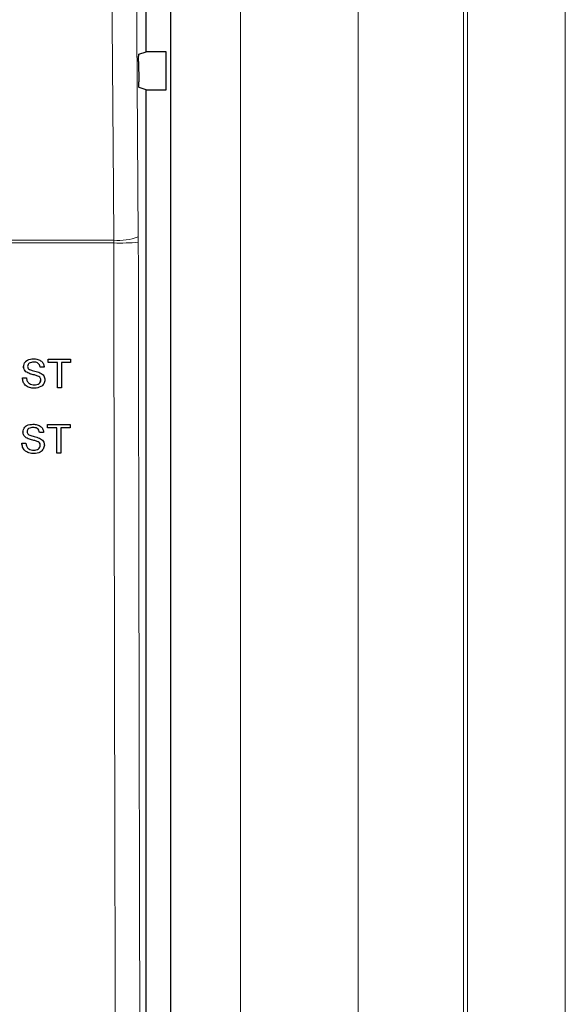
# Model space of a CAD drawing. Header units: millimetres. Extents: x 5 to 418, y 2 to 292.
# Tile 29 of 93: x 118 to 125, y 185 to 198. Entities that reach past the tile are written whole.
import ezdxf

# ---------------------------------------------------------------- set-up
doc = ezdxf.new("R2010")
doc.units = ezdxf.units.MM

msp = doc.modelspace()

# ---------------------------------------------------------------- linework, layer by layer
at = {"color": 7, "linetype": 'Continuous', "lineweight": 18}
for p, q in [((122.3707, 160.0035), (122.3707, 209.8904)), ((123.7143, 209.8904), (123.7143, 160.0035)), ((123.7676, 159.9502), (123.7676, 209.8904)), ((125.0159, 209.8904), (125.0159, 159.9502)), ((119.9797, 174.0732), (119.9797, 207.8743)), ((120.8679, 207.8743), (120.8679, 174.0732)), ((119.2496, 194.9728), (115.1892, 194.9728)), ((115.1913, 195.0079), (119.2492, 195.0079)), ((119.2492, 195.0079), (119.2496, 194.9728)), ((119.5631, 194.9819), (119.5629, 195.0521))]:
    msp.add_line(p, q, dxfattribs=at)
at = {"color": 7, "linetype": 'Continuous', "lineweight": 25}
for p, q in [((119.9785, 174.0743), (119.9785, 207.8731)), ((119.663, 197.4179), (119.663, 197.9295)), ((119.571, 197.3873), (119.663, 197.4179)), ((119.9202, 197.4179), (119.663, 197.4179)), ((119.9202, 196.9295), (119.9202, 197.4179)), ((119.5667, 197.2929), (119.5686, 197.0319)), ((119.663, 196.9295), (119.5728, 196.9596)), ((119.663, 174.3233), (119.663, 196.9295)), ((119.663, 196.9295), (119.9202, 196.9295)), ((118.2248, 193.4926), (118.2247, 193.4926)), ((118.4123, 193.4879), (118.4121, 193.4879)), ((118.4123, 193.4456), (118.4121, 193.4456)), ((118.4123, 193.4456), (118.4123, 193.4879)), ((118.4123, 193.4879), (118.6988, 193.4879)), ((118.5298, 193.4456), (118.4123, 193.4456)), ((118.5298, 193.1212), (118.5298, 193.4456)), ((118.6988, 193.4456), (118.5814, 193.4456)), ((118.5814, 193.4456), (118.5814, 193.1212)), ((118.6988, 193.4879), (118.6988, 193.4456)), ((118.0976, 193.3922), (118.0975, 193.3922)), ((118.1517, 193.3129), (118.1514, 193.3129)), ((118.309, 193.3845), (118.3087, 193.3845)), ((118.3607, 193.3845), (118.309, 193.3845)), ((118.5294, 193.1212), (118.5294, 193.4159)), ((118.0836, 193.2482), (118.0832, 193.2482)), ((118.0836, 193.2482), (118.1352, 193.2482)), ((118.2794, 193.2723), (118.279, 193.2723)), ((118.3184, 193.2228), (118.3181, 193.2228)), ((118.237, 193.1165), (118.2367, 193.1165)), ((118.5298, 193.1212), (118.5294, 193.1212)), ((118.5814, 193.1212), (118.5298, 193.1212)), ((118.0907, 192.5567), (118.0905, 192.5567)), ((118.2179, 192.6571), (118.2178, 192.6571)), ((118.3021, 192.549), (118.3018, 192.549)), ((118.3537, 192.549), (118.3021, 192.549)), ((118.4054, 192.6524), (118.4052, 192.6524)), ((118.4054, 192.6101), (118.4052, 192.6101)), ((118.4054, 192.6101), (118.4054, 192.6524)), ((118.4054, 192.6524), (118.6919, 192.6524)), ((118.5228, 192.6101), (118.4054, 192.6101)), ((118.5225, 192.2857), (118.5225, 192.5808)), ((118.5228, 192.2857), (118.5228, 192.6101)), ((118.6919, 192.6101), (118.5745, 192.6101)), ((118.5745, 192.6101), (118.5745, 192.2857)), ((118.6919, 192.6524), (118.6919, 192.6101)), ((118.0766, 192.4126), (118.0763, 192.4126)), ((118.0766, 192.4126), (118.1283, 192.4126)), ((118.1448, 192.4774), (118.1445, 192.4774)), ((118.2724, 192.4368), (118.2721, 192.4368)), ((118.3114, 192.3873), (118.3111, 192.3873)), ((118.5228, 192.2857), (118.5225, 192.2857)), ((118.5745, 192.2857), (118.5228, 192.2857)), ((118.2301, 192.281), (118.2297, 192.281))]:
    msp.add_line(p, q, dxfattribs=at)
at = {"color": 7, "linetype": 'Continuous', "lineweight": 18, "flags": 128}
for points in [[(119.2492, 195.0079), (119.2445, 195.6686), (119.2258, 198.3114), (119.1657, 206.8017)], [(119.4798, 206.8459), (119.5213, 200.9469), (119.5629, 195.0521)]]:
    msp.add_lwpolyline(points, dxfattribs=at)
at = {"color": 7, "linetype": 'Continuous', "lineweight": 18}
for centre, radius, start, end in [((119.3122, 195.6953), 0.6903, 264.75697, 291.28619), ((119.3143, 198.1431), 3.171, 268.83046, 274.50021)]:
    msp.add_arc(centre, radius, start, end, dxfattribs=at)
at = {"color": 7, "linetype": 'Continuous', "lineweight": 25}
for points, knots in [([(119.5667, 197.2929), (119.5667, 197.3022), (119.5667, 197.3209), (119.5672, 197.3475), (119.5682, 197.3689), (119.5695, 197.3839), (119.5705, 197.3861), (119.571, 197.3873)], [0, 0, 0, 0, 0.1983621, 0.396713, 0.5954388, 0.7952465, 1, 1, 1, 1]), ([(119.5728, 196.9596), (119.5723, 196.9607), (119.5714, 196.9629), (119.57, 196.9778), (119.5691, 196.9995), (119.5687, 197.0191), (119.5686, 197.0301), (119.5686, 197.0319)], [0, 0, 0, 0, 0.2392868, 0.4785981, 0.7171951, 0.9543381, 1, 1, 1, 1]), ([(118.0973, 193.3922), (118.0985, 193.4035), (118.101, 193.4261), (118.1193, 193.4557), (118.1589, 193.4863), (118.1975, 193.49), (118.2245, 193.4926)], [0, 0, 0, 0, 0.1870287, 0.3741238, 0.5611402, 1, 1, 1, 1]), ([(118.0976, 193.3922), (118.0989, 193.4035), (118.1013, 193.4261), (118.1196, 193.4557), (118.1593, 193.4863), (118.1978, 193.49), (118.2248, 193.4926)], [0, 0, 0, 0, 0.1870287, 0.3741238, 0.5611402, 1, 1, 1, 1]), ([(118.2269, 193.4503), (118.2169, 193.4499), (118.197, 193.4492), (118.1706, 193.439), (118.1525, 193.4191), (118.1504, 193.4034), (118.1493, 193.3956)], [0, 0, 0, 0, 0.28129027, 0.56082021, 0.78068028, 1, 1, 1, 1]), ([(118.2248, 193.4926), (118.243, 193.4915), (118.2792, 193.4892), (118.3261, 193.4661), (118.3548, 193.4272), (118.3587, 193.3987), (118.3607, 193.3845)], [0, 0, 0, 0, 0.2807972, 0.5601508, 0.7798767, 1, 1, 1, 1]), ([(118.3087, 193.3845), (118.3067, 193.3954), (118.3028, 193.4173), (118.2732, 193.4473), (118.2443, 193.4491), (118.2265, 193.4503)], [0, 0, 0, 0, 0.28109672, 0.56028736, 1, 1, 1, 1]), ([(118.309, 193.3845), (118.307, 193.3954), (118.3031, 193.4173), (118.2736, 193.4473), (118.2446, 193.4491), (118.2269, 193.4503)], [0, 0, 0, 0, 0.2810967, 0.5602874, 1, 1, 1, 1]), ([(118.1514, 193.3129), (118.1432, 193.3176), (118.1267, 193.327), (118.1032, 193.3527), (118.0995, 193.3772), (118.0973, 193.3922)], [0, 0, 0, 0, 0.2814452, 0.5622732, 1, 1, 1, 1]), ([(118.1517, 193.3129), (118.1435, 193.3176), (118.1271, 193.327), (118.1035, 193.3527), (118.0999, 193.3772), (118.0976, 193.3922)], [0, 0, 0, 0, 0.2814452, 0.5622732, 1, 1, 1, 1]), ([(118.1493, 193.3956), (118.1499, 193.3887), (118.1511, 193.3765), (118.159, 193.3673), (118.1625, 193.3632)], [0, 0, 0, 0, 0.5596169, 1, 1, 1, 1]), ([(118.279, 193.2723), (118.2645, 193.277), (118.2407, 193.2846), (118.2069, 193.2932), (118.1785, 193.3013), (118.1604, 193.3091), (118.1514, 193.3129)], [0, 0, 0, 0, 0.3399393, 0.5600249, 0.7800825, 1, 1, 1, 1]), ([(118.2794, 193.2723), (118.2649, 193.277), (118.2411, 193.2846), (118.2073, 193.2932), (118.1789, 193.3013), (118.1608, 193.3091), (118.1517, 193.3129)], [0, 0, 0, 0, 0.3399393, 0.5600249, 0.7800825, 1, 1, 1, 1]), ([(118.1625, 193.3632), (118.1779, 193.3554), (118.2035, 193.3426), (118.2424, 193.3342), (118.275, 193.3257), (118.296, 193.3179), (118.3065, 193.314)], [0, 0, 0, 0, 0.33840831, 0.55897415, 0.77953514, 1, 1, 1, 1]), ([(118.3065, 193.314), (118.3162, 193.3091), (118.3356, 193.2992), (118.3566, 193.2767), (118.3683, 193.2509), (118.3695, 193.2339), (118.3701, 193.2253)], [0, 0, 0, 0, 0.2803713, 0.5599089, 0.7798589, 1, 1, 1, 1]), ([(118.2367, 193.1165), (118.2153, 193.1176), (118.1727, 193.1198), (118.1192, 193.1505), (118.089, 193.1981), (118.0851, 193.2315), (118.0832, 193.2482)], [0, 0, 0, 0, 0.2808135, 0.5595629, 0.7796198, 1, 1, 1, 1]), ([(118.237, 193.1165), (118.2157, 193.1176), (118.1731, 193.1198), (118.1195, 193.1505), (118.0893, 193.1981), (118.0855, 193.2315), (118.0836, 193.2482)], [0, 0, 0, 0, 0.2808135, 0.5595629, 0.7796198, 1, 1, 1, 1]), ([(118.1352, 193.2482), (118.1373, 193.2342), (118.1415, 193.2063), (118.1686, 193.1758), (118.2019, 193.1611), (118.2238, 193.1596), (118.2347, 193.1588)], [0, 0, 0, 0, 0.280632, 0.5586744, 0.7791973, 1, 1, 1, 1]), ([(118.2344, 193.1588), (118.2454, 193.1595), (118.2673, 193.1609), (118.2957, 193.1744), (118.3143, 193.197), (118.3168, 193.2142), (118.3181, 193.2228)], [0, 0, 0, 0, 0.2809172, 0.5608127, 0.7805018, 1, 1, 1, 1]), ([(118.2347, 193.1588), (118.2457, 193.1595), (118.2677, 193.1609), (118.296, 193.1744), (118.3147, 193.197), (118.3172, 193.2142), (118.3184, 193.2228)], [0, 0, 0, 0, 0.2809172, 0.5608127, 0.7805018, 1, 1, 1, 1]), ([(118.3701, 193.2253), (118.3671, 193.2075), (118.3613, 193.1717), (118.3116, 193.1251), (118.2653, 193.1198), (118.237, 193.1165)], [0, 0, 0, 0, 0.2799417, 0.5600797, 1, 1, 1, 1]), ([(118.3181, 193.2228), (118.3175, 193.2291), (118.3163, 193.2418), (118.3029, 193.2611), (118.2881, 193.2681), (118.279, 193.2723)], [0, 0, 0, 0, 0.2800885, 0.5599705, 1, 1, 1, 1]), ([(118.3184, 193.2228), (118.3178, 193.2291), (118.3166, 193.2418), (118.3032, 193.2611), (118.2884, 193.2681), (118.2794, 193.2723)], [0, 0, 0, 0, 0.2800885, 0.5599705, 1, 1, 1, 1]), ([(118.0904, 192.5567), (118.0916, 192.568), (118.094, 192.5906), (118.1123, 192.6202), (118.152, 192.6508), (118.1905, 192.6545), (118.2175, 192.6571)], [0, 0, 0, 0, 0.1870287, 0.3741238, 0.5611402, 1, 1, 1, 1]), ([(118.1444, 192.4774), (118.1362, 192.4821), (118.1198, 192.4914), (118.0962, 192.5172), (118.0926, 192.5417), (118.0904, 192.5567)], [0, 0, 0, 0, 0.2814452, 0.5622732, 1, 1, 1, 1]), ([(118.0907, 192.5567), (118.0919, 192.568), (118.0944, 192.5906), (118.1126, 192.6202), (118.1523, 192.6508), (118.1909, 192.6545), (118.2179, 192.6571)], [0, 0, 0, 0, 0.1870287, 0.3741238, 0.5611402, 1, 1, 1, 1]), ([(118.1448, 192.4774), (118.1365, 192.4821), (118.1201, 192.4914), (118.0965, 192.5172), (118.0929, 192.5417), (118.0907, 192.5567)], [0, 0, 0, 0, 0.2814452, 0.5622732, 1, 1, 1, 1]), ([(118.2199, 192.6148), (118.21, 192.6144), (118.1901, 192.6137), (118.1636, 192.6034), (118.1456, 192.5836), (118.1434, 192.5679), (118.1424, 192.56)], [0, 0, 0, 0, 0.2812903, 0.5608202, 0.7806803, 1, 1, 1, 1]), ([(118.1424, 192.56), (118.143, 192.5532), (118.1441, 192.541), (118.152, 192.5317), (118.1555, 192.5277)], [0, 0, 0, 0, 0.5596169, 1, 1, 1, 1]), ([(118.2179, 192.6571), (118.236, 192.6559), (118.2723, 192.6537), (118.3191, 192.6306), (118.3478, 192.5917), (118.3518, 192.5632), (118.3537, 192.549)], [0, 0, 0, 0, 0.2807972, 0.5601508, 0.7798767, 1, 1, 1, 1]), ([(118.3017, 192.549), (118.2997, 192.5599), (118.2958, 192.5818), (118.2663, 192.6117), (118.2373, 192.6136), (118.2196, 192.6148)], [0, 0, 0, 0, 0.28109672, 0.56028736, 1, 1, 1, 1]), ([(118.3021, 192.549), (118.3001, 192.5599), (118.2962, 192.5818), (118.2666, 192.6117), (118.2376, 192.6136), (118.2199, 192.6148)], [0, 0, 0, 0, 0.28109672, 0.56028736, 1, 1, 1, 1]), ([(118.2297, 192.281), (118.2084, 192.2821), (118.1658, 192.2843), (118.1122, 192.3149), (118.082, 192.3625), (118.0782, 192.3959), (118.0763, 192.4126)], [0, 0, 0, 0, 0.2808135, 0.5595629, 0.7796198, 1, 1, 1, 1]), ([(118.2301, 192.281), (118.2087, 192.2821), (118.1661, 192.2843), (118.1125, 192.3149), (118.0823, 192.3625), (118.0785, 192.3959), (118.0766, 192.4126)], [0, 0, 0, 0, 0.2808135, 0.5595629, 0.7796198, 1, 1, 1, 1]), ([(118.1283, 192.4126), (118.1303, 192.3986), (118.1345, 192.3708), (118.1617, 192.3403), (118.1949, 192.3256), (118.2168, 192.3241), (118.2278, 192.3233)], [0, 0, 0, 0, 0.280632, 0.5586744, 0.7791973, 1, 1, 1, 1]), ([(118.2721, 192.4368), (118.2576, 192.4414), (118.2338, 192.4491), (118.2, 192.4576), (118.1716, 192.4658), (118.1535, 192.4735), (118.1444, 192.4774)], [0, 0, 0, 0, 0.33993933, 0.56002492, 0.78008245, 1, 1, 1, 1]), ([(118.2724, 192.4368), (118.2579, 192.4414), (118.2341, 192.4491), (118.2003, 192.4576), (118.1719, 192.4658), (118.1538, 192.4735), (118.1448, 192.4774)], [0, 0, 0, 0, 0.3399393, 0.5600249, 0.7800825, 1, 1, 1, 1]), ([(118.1555, 192.5277), (118.171, 192.5199), (118.1965, 192.5071), (118.2354, 192.4987), (118.268, 192.4902), (118.289, 192.4824), (118.2996, 192.4784)], [0, 0, 0, 0, 0.33840831, 0.55897415, 0.77953514, 1, 1, 1, 1]), ([(118.3111, 192.3873), (118.3105, 192.3936), (118.3093, 192.4063), (118.2959, 192.4255), (118.2811, 192.4325), (118.2721, 192.4368)], [0, 0, 0, 0, 0.2800885, 0.55997049, 1, 1, 1, 1]), ([(118.3114, 192.3873), (118.3109, 192.3936), (118.3097, 192.4063), (118.2963, 192.4255), (118.2815, 192.4325), (118.2724, 192.4368)], [0, 0, 0, 0, 0.2800885, 0.5599705, 1, 1, 1, 1]), ([(118.2996, 192.4784), (118.3093, 192.4735), (118.3286, 192.4637), (118.3496, 192.4412), (118.3614, 192.4154), (118.3625, 192.3983), (118.3631, 192.3898)], [0, 0, 0, 0, 0.2803713, 0.5599089, 0.7798589, 1, 1, 1, 1]), ([(118.2274, 192.3233), (118.2384, 192.324), (118.2604, 192.3254), (118.2887, 192.3389), (118.3074, 192.3615), (118.3099, 192.3787), (118.3111, 192.3873)], [0, 0, 0, 0, 0.28091717, 0.56081274, 0.7805018, 1, 1, 1, 1]), ([(118.2278, 192.3233), (118.2388, 192.324), (118.2607, 192.3254), (118.289, 192.3389), (118.3077, 192.3615), (118.3102, 192.3787), (118.3114, 192.3873)], [0, 0, 0, 0, 0.2809172, 0.5608127, 0.7805018, 1, 1, 1, 1]), ([(118.3631, 192.3898), (118.3602, 192.3719), (118.3543, 192.3362), (118.3046, 192.2896), (118.2583, 192.2843), (118.2301, 192.281)], [0, 0, 0, 0, 0.2799417, 0.5600797, 1, 1, 1, 1])]:
    msp.add_open_spline(points, degree=3, knots=knots, dxfattribs=at)
at = {"color": 7, "linetype": 'Continuous', "lineweight": 18}
for points, knots in [([(119.3011, 174.3494), (119.3003, 174.5712), (119.2964, 175.6798), (119.2809, 180.3372), (119.2628, 186.9894), (119.2533, 192.7581), (119.2496, 194.9728)], [0, 0, 0, 0, 0.0322876, 0.1614382, 0.6780666, 1, 1, 1, 1]), ([(119.5631, 194.9819), (119.569, 191.5451), (119.5807, 184.6702), (119.6032, 177.8051), (119.6145, 174.3718)], [0, 0, 0, 0, 0.4998997, 1, 1, 1, 1])]:
    msp.add_open_spline(points, degree=3, knots=knots, dxfattribs=at)

doc.saveas('drawing.dxf')
